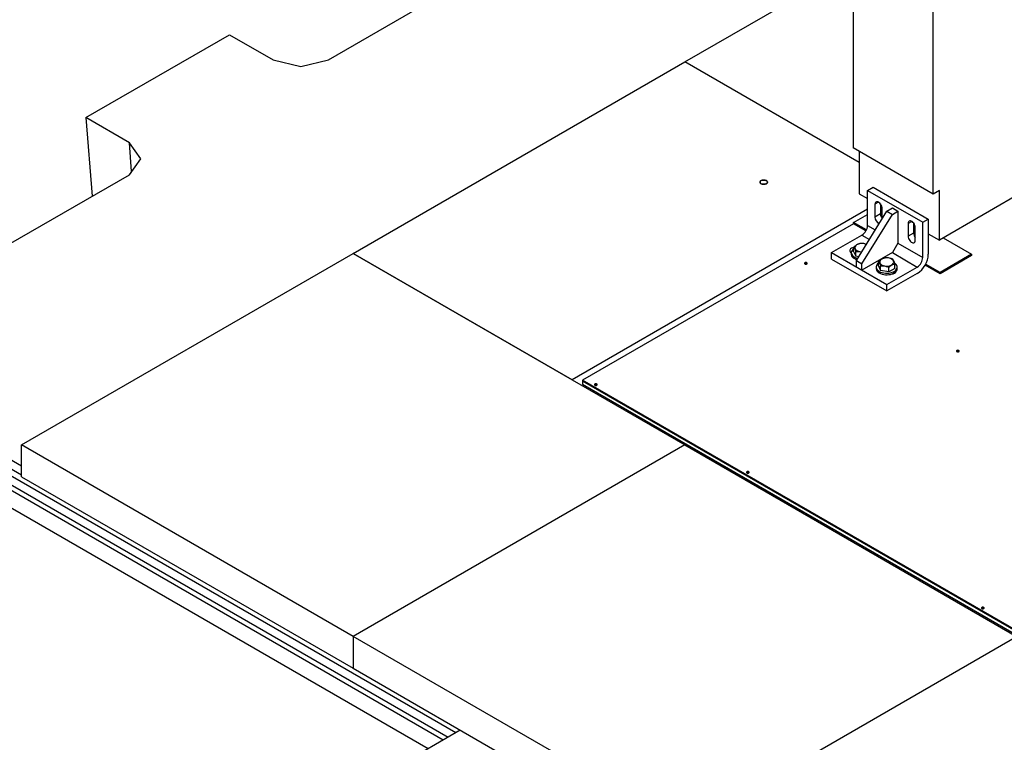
# Model space of a CAD drawing. Header units: millimetres. Extents: x 5 to 589, y 5 to 415.
# Tile 37 of 96: x 271 to 302, y 217 to 240. Entities that reach past the tile are written whole.
import ezdxf

# ---------------------------------------------------------------- set-up
doc = ezdxf.new("R2010")
doc.units = ezdxf.units.MM
doc.layers.add('TRAIT-FORT', color=4, linetype='Continuous', lineweight=25)

msp = doc.modelspace()

# ---------------------------------------------------------------- linework, layer by layer
at = {"layer": 'TRAIT-FORT', "color": 4, "linetype": 'Continuous', "lineweight": 25}
for p, q in [((297.34138, 278.55716), (297.34138, 236.29493)), ((299.90465, 234.81519), (299.90465, 277.07742)), ((291.96083, 239.03981), (297.34138, 242.14594)), ((280.55873, 239.10958), (284.80137, 241.55881)), ((272.80226, 237.26014), (277.39845, 239.91347)), ((277.39845, 239.91347), (278.79096, 239.10958)), ((278.79096, 239.10958), (279.67485, 238.89823)), ((279.67485, 238.89823), (280.55873, 239.10958)), ((281.35423, 232.91675), (291.96083, 239.03981)), ((297.53584, 235.82142), (291.96083, 239.03981)), ((308.88667, 238.41852), (300.0991, 233.34556)), ((274.19477, 236.45626), (272.80226, 237.26014)), ((272.80226, 237.26014), (273.00477, 234.74877)), ((274.56089, 235.946), (274.19477, 236.45626)), ((274.26875, 235.53885), (274.19477, 236.45626)), ((299.90465, 234.81519), (297.34138, 236.29493)), ((297.53584, 236.18267), (297.53584, 234.8253)), ((274.19477, 235.43575), (274.56089, 235.946)), ((269.95213, 232.98652), (274.19477, 235.43575)), ((297.801, 234.9335), (297.97778, 235.03555)), ((297.801, 233.81076), (297.801, 234.9335)), ((297.801, 234.9335), (299.56877, 233.91299)), ((297.97778, 235.03555), (299.74555, 234.01504)), ((300.0991, 234.92745), (299.90465, 234.81519)), ((300.0991, 233.34556), (300.0991, 234.92745)), ((297.53584, 234.8253), (297.801, 234.67223)), ((297.801, 234.33115), (288.35257, 228.87669)), ((298.15457, 234.55588), (298.03965, 234.48953)), ((298.03965, 234.48953), (298.03965, 234.08126)), ((298.21643, 234.49929), (298.21643, 234.18331)), ((298.21643, 234.43241), (298.26267, 234.40571)), ((298.26946, 234.02567), (298.26946, 234.35687)), ((298.41972, 234.27015), (298.5965, 234.37221)), ((298.5965, 234.37221), (298.77327, 234.27015)), ((297.35022, 233.90765), (297.801, 234.16788)), ((297.44745, 232.6882), (298.41972, 234.27015)), ((297.62423, 232.58615), (298.5965, 234.1681)), ((298.21643, 234.18331), (298.03965, 234.08126)), ((298.41972, 234.27015), (298.5965, 234.1681)), ((298.5965, 234.1681), (298.77327, 234.27015)), ((298.77327, 234.27015), (298.77327, 233.24948)), ((299.56877, 233.91299), (299.74555, 234.01504)), ((299.74555, 234.01504), (299.74555, 232.8923)), ((297.35022, 233.86682), (288.68822, 228.86635)), ((297.35022, 233.86682), (297.35022, 233.90765)), ((297.76563, 233.66784), (297.35022, 233.90765)), ((297.74921, 233.63649), (297.35022, 233.86682)), ((297.801, 233.81076), (298.04928, 233.66743)), ((299.21523, 233.94357), (299.10031, 233.87723)), ((299.10031, 233.87723), (299.10031, 233.46895)), ((299.27709, 233.88698), (299.27709, 233.57101)), ((299.27709, 233.8201), (299.32333, 233.7934)), ((299.33012, 233.33629), (299.33012, 233.74456)), ((299.56877, 232.79025), (299.56877, 233.91299)), ((296.65195, 232.94329), (297.62423, 233.50457)), ((297.62423, 233.50457), (297.86409, 233.3661)), ((299.27709, 233.57101), (299.10031, 233.46895)), ((299.74555, 233.54967), (300.0991, 233.34556)), ((300.21912, 233.41485), (301.12794, 232.8902)), ((297.35544, 232.98278), (297.35544, 233.12317)), ((298.77327, 233.24948), (298.5965, 232.94329)), ((298.77327, 233.24948), (299.56877, 232.79025)), ((270.74762, 226.79369), (281.35423, 232.91675)), ((288.35257, 228.87669), (281.35423, 232.91675)), ((281.35423, 232.91675), (291.96083, 226.79369)), ((296.65195, 232.73916), (296.65195, 232.94329)), ((296.65195, 232.94329), (298.41972, 231.92278)), ((296.65195, 232.73916), (298.41972, 231.71865)), ((297.28236, 232.94078), (297.28236, 232.88975)), ((297.35544, 232.98278), (297.42465, 232.82959)), ((297.42465, 232.82959), (297.42465, 232.96997)), ((297.52459, 232.81371), (297.42465, 232.82959)), ((298.5965, 232.94329), (297.62423, 232.38201)), ((298.5965, 232.94329), (299.39199, 232.48406)), ((301.12794, 232.8902), (300.12031, 232.30851)), ((301.12794, 232.84937), (300.12031, 232.26768)), ((301.12794, 232.8902), (301.12794, 232.84937)), ((295.86181, 232.58917), (295.86635, 232.58611)), ((297.44745, 232.6882), (297.62423, 232.58615)), ((297.44745, 232.48406), (297.44745, 232.6882)), ((297.44745, 232.48406), (297.62423, 232.38201)), ((297.62423, 232.38201), (297.62423, 232.58615)), ((298.07785, 232.48155), (298.07785, 232.43052)), ((298.15094, 232.52355), (298.15094, 232.66394)), ((298.15094, 232.52355), (298.22014, 232.37036)), ((298.22014, 232.37036), (298.22014, 232.51075)), ((298.41972, 231.92278), (299.39199, 232.48406)), ((298.48456, 232.32836), (298.48456, 232.46875)), ((298.67977, 232.43955), (298.48456, 232.32836)), ((298.67977, 232.43955), (298.67977, 232.57994)), ((298.75285, 232.43052), (298.75285, 232.48155)), ((300.12031, 232.26768), (299.64198, 232.54381)), ((300.12031, 232.30851), (299.65904, 232.5748)), ((298.48456, 232.32836), (298.22014, 232.37036)), ((299.39199, 232.27993), (298.41972, 231.71865)), ((298.61539, 232.26902), (298.61079, 232.27167)), ((298.66721, 232.29017), (298.66721, 232.30082)), ((300.12031, 232.30851), (300.12031, 232.26768)), ((298.41972, 231.71865), (298.41972, 231.92278)), ((300.72317, 229.78276), (300.72771, 229.77971)), ((270.74762, 226.114), (265.23025, 229.29911)), ((265.11126, 229.09299), (270.74762, 225.83919)), ((284.63148, 217.58878), (265.23025, 228.78886)), ((308.13365, 217.64074), (288.68822, 228.86635)), ((288.68822, 228.86635), (288.68822, 228.83573)), ((308.13365, 217.61012), (288.68822, 228.83573)), ((288.68822, 228.83573), (288.68822, 228.73366)), ((288.68822, 228.73366), (308.13365, 217.50805)), ((288.86494, 228.5809), (288.86494, 228.63164)), ((289.1443, 228.71123), (289.14884, 228.70817)), ((265.11126, 228.58274), (284.39347, 217.45137)), ((289.04172, 228.47885), (289.04172, 228.52959)), ((284.23034, 217.35721), (266.35748, 227.67499)), ((266.11938, 227.26253), (283.75405, 217.08225)), ((281.35423, 220.67062), (270.74762, 226.79369)), ((270.74762, 225.77301), (270.74762, 226.79369)), ((291.96083, 226.79369), (281.35423, 220.67062)), ((291.96083, 226.79369), (302.56743, 220.67062)), ((270.74762, 225.77301), (281.35423, 219.64995)), ((294.00566, 225.90483), (294.01019, 225.90177)), ((301.51867, 221.56766), (301.5232, 221.5646)), ((281.35423, 220.67062), (281.35423, 219.64995)), ((291.96083, 214.54756), (281.35423, 220.67062)), ((291.96083, 214.54756), (302.56743, 220.67062)), ((281.35423, 219.64995), (291.96083, 213.52689)), ((284.77807, 217.6734), (282.77932, 216.51955))]:
    msp.add_line(p, q, dxfattribs=at)
at = {"layer": 'TRAIT-FORT', "color": 4, "linetype": 'Continuous', "lineweight": 25, "flags": 128}
for points in [[(294.39811, 235.14788), (294.37853, 235.16279), (294.36664, 235.18019), (294.36333, 235.1988), (294.36883, 235.21724), (294.38275, 235.23413), (294.40405, 235.24824), (294.43115, 235.2585), (294.46204, 235.26416), (294.49443, 235.26479), (294.52591, 235.26036), (294.55416, 235.2512), (294.57708, 235.23797), (294.59296, 235.22166), (294.60063, 235.20348), (294.59953, 235.18478), (294.58972, 235.16695), (294.57195, 235.15131), (294.54752, 235.13901), (294.51826, 235.13098), (294.48632, 235.1278), (294.45408, 235.12971), (294.42393, 235.13658), (294.39811, 235.14788)], [(298.26946, 234.35687), (298.26612, 234.39055), (298.2563, 234.42613), (298.24056, 234.46154), (298.21983, 234.49472), (298.1953, 234.52374), (298.16841, 234.54692), (298.14071, 234.56291), (298.11381, 234.57079), (298.08928, 234.57008), (298.06855, 234.56084), (298.05281, 234.5436), (298.04299, 234.51936), (298.03965, 234.48953)], [(299.33012, 233.74456), (299.32678, 233.77824), (299.31696, 233.81382), (299.30122, 233.84923), (299.28049, 233.88241), (299.25596, 233.91144), (299.22907, 233.93462), (299.20137, 233.95061), (299.17447, 233.95848), (299.14994, 233.95777), (299.12921, 233.94853), (299.11347, 233.93129), (299.10365, 233.90705), (299.10031, 233.87723)], [(299.10031, 233.46895), (299.10365, 233.43527), (299.11347, 233.39969), (299.12921, 233.36428), (299.14994, 233.3311), (299.17447, 233.30208), (299.20137, 233.2789), (299.22907, 233.26291), (299.25596, 233.25503), (299.28049, 233.25574), (299.30122, 233.26498), (299.31696, 233.28222), (299.32678, 233.30646), (299.33012, 233.33629)], [(297.35544, 233.11105), (297.32118, 233.10128), (297.28835, 233.08616), (297.26217, 233.06721), (297.24395, 233.04538), (297.23461, 233.02175), (297.23461, 232.99751), (297.24395, 232.97388), (297.26217, 232.95204), (297.28236, 232.93671)], [(297.35544, 233.06186), (297.32993, 233.04051), (297.30545, 233.0116), (297.28954, 232.98076), (297.28265, 232.94883), (297.28495, 232.91668), (297.29639, 232.88519), (297.31665, 232.85521), (297.34519, 232.82757), (297.38121, 232.80301)], [(297.7645, 233.20406), (297.74209, 233.21357), (297.70141, 233.22553), (297.6574, 233.23252), (297.61184, 233.23426), (297.56662, 233.23066), (297.52357, 233.22188), (297.48447, 233.20828), (297.45091, 233.19042), (297.42426, 233.16902), (297.40563, 233.14496), (297.39576, 233.11923), (297.39507, 233.09287), (297.40358, 233.06698), (297.42095, 233.04261), (297.44646, 233.02075), (297.47907, 233.00231), (297.51744, 232.98803), (297.56001, 232.9785), (297.56001, 232.9785)], [(297.38121, 232.75198), (297.42375, 232.73118), (297.46494, 232.71665)], [(297.56001, 232.9785), (297.60502, 232.97412), (297.62301, 232.97385)], [(298.3555, 232.51928), (298.40052, 232.51489), (298.44614, 232.51583), (298.4905, 232.52205), (298.53179, 232.53329), (298.56831, 232.54911), (298.59857, 232.56884), (298.62132, 232.59169), (298.63565, 232.61671), (298.64095, 232.64289), (298.63702, 232.66914), (298.62402, 232.69441), (298.60247, 232.71764), (298.57326, 232.73789), (298.53759, 232.75434), (298.49691, 232.7663), (298.45289, 232.77329), (298.40734, 232.77503), (298.36211, 232.77143), (298.31907, 232.76265), (298.27996, 232.74905), (298.2464, 232.73119), (298.21976, 232.70979), (298.20112, 232.68573), (298.19126, 232.66), (298.19057, 232.63364), (298.19908, 232.60775), (298.21644, 232.58338), (298.24195, 232.56152), (298.27456, 232.54308), (298.31294, 232.5288), (298.3555, 232.51928)], [(295.79817, 232.58305), (295.81277, 232.57742), (295.82999, 232.57544), (295.84721, 232.57742), (295.86181, 232.58305), (295.87157, 232.59148), (295.87499, 232.60142), (295.87157, 232.61136), (295.86181, 232.61979), (295.84721, 232.62542), (295.82999, 232.6274), (295.81277, 232.62542), (295.79817, 232.61979), (295.78842, 232.61136), (295.78499, 232.60142), (295.78842, 232.59148), (295.79817, 232.58305)], [(298.15094, 232.60263), (298.12542, 232.58128), (298.10094, 232.55237), (298.08504, 232.52153), (298.07814, 232.4896), (298.08045, 232.45745), (298.09188, 232.42596), (298.11215, 232.39598), (298.14068, 232.36834), (298.17671, 232.34378)], [(298.17671, 232.34378), (298.21924, 232.32298), (298.26713, 232.30651), (298.31905, 232.29482), (298.37361, 232.28821), (298.4293, 232.28688), (298.48461, 232.29086), (298.53804, 232.30004), (298.58812, 232.31418), (298.63348, 232.33288), (298.6729, 232.35563), (298.70528, 232.38182), (298.72977, 232.41073), (298.74567, 232.44157), (298.75257, 232.4735), (298.75026, 232.50565), (298.73882, 232.53714), (298.71856, 232.56712), (298.69003, 232.59476), (298.6747, 232.60623)], [(298.17671, 232.29275), (298.21924, 232.27195), (298.26713, 232.25548), (298.31905, 232.24378), (298.37361, 232.23718), (298.4293, 232.23585), (298.48461, 232.23983), (298.53804, 232.24901), (298.58812, 232.26314), (298.63348, 232.28184), (298.6729, 232.3046), (298.70528, 232.33078), (298.72977, 232.35969), (298.74567, 232.39053), (298.75257, 232.42247), (298.75285, 232.43052)], [(300.65953, 229.77665), (300.67413, 229.77101), (300.69135, 229.76904), (300.70857, 229.77101), (300.72317, 229.77665), (300.73293, 229.78507), (300.73635, 229.79502), (300.73293, 229.80496), (300.72317, 229.81338), (300.70857, 229.81902), (300.69135, 229.82099), (300.67413, 229.81902), (300.65953, 229.81338), (300.64978, 229.80496), (300.64635, 229.79502), (300.64978, 229.78507), (300.65953, 229.77665)], [(289.08066, 228.70511), (289.09526, 228.69948), (289.11248, 228.6975), (289.1297, 228.69948), (289.1443, 228.70511), (289.15406, 228.71354), (289.15748, 228.72348), (289.15406, 228.73342), (289.1443, 228.74185), (289.1297, 228.74748), (289.11248, 228.74946), (289.09526, 228.74748), (289.08066, 228.74185), (289.07091, 228.73342), (289.06748, 228.72348), (289.07091, 228.71354), (289.08066, 228.70511)], [(293.94202, 225.89871), (293.95662, 225.89308), (293.97384, 225.8911), (293.99106, 225.89308), (294.00566, 225.89871), (294.01541, 225.90714), (294.01884, 225.91708), (294.01541, 225.92702), (294.00566, 225.93545), (293.99106, 225.94108), (293.97384, 225.94306), (293.95662, 225.94108), (293.94202, 225.93545), (293.93227, 225.92702), (293.92884, 225.91708), (293.93227, 225.90714), (293.94202, 225.89871)], [(301.45503, 221.56154), (301.46963, 221.55591), (301.48685, 221.55393), (301.50407, 221.55591), (301.51867, 221.56154), (301.52842, 221.56997), (301.53185, 221.57991), (301.52842, 221.58985), (301.51867, 221.59828), (301.50407, 221.60391), (301.48685, 221.60589), (301.46963, 221.60391), (301.45503, 221.59828), (301.44527, 221.58985), (301.44185, 221.57991), (301.44527, 221.56997), (301.45503, 221.56154)]]:
    msp.add_lwpolyline(points, dxfattribs=at)
at = {"layer": 'TRAIT-FORT', "color": 4, "linetype": 'Continuous', "lineweight": 25}
for centre, radius, start, end in [((298.27772, 234.08744), 0.23815, 181.487208, 244.526182), ((298.46759, 234.19575), 0.25147, 182.834614, 218.011828), ((297.4172, 233.82822), 0.3842, 302.605478, 357.394522), ((299.52825, 233.58344), 0.25147, 182.834614, 218.011828), ((297.45241, 232.90742), 0.17097, 185.932042, 245.388099), ((297.58556, 233.16965), 0.41974, 240.866552, 257.104394), ((298.98091, 232.92551), 0.76535, 302.487128, 357.512872), ((299.18497, 232.80771), 0.3842, 302.605478, 357.394522), ((295.83024, 232.53152), 0.06573, 61.295162, 123.84322), ((298.24791, 232.44819), 0.17097, 185.932042, 245.388099), ((298.57557, 232.42722), 0.16484, 273.994808, 329.842442), ((300.6916, 229.72511), 0.06573, 61.295162, 123.84322), ((289.11273, 228.65358), 0.06573, 61.295162, 123.843223), ((293.97409, 225.84718), 0.06573, 61.295162, 123.843224), ((301.4871, 221.51001), 0.06573, 61.295162, 123.843222)]:
    msp.add_arc(centre, radius, start, end, dxfattribs=at)
for points, knots in [([(294.5664, 235.24503), (294.55469, 235.25049), (294.53668, 235.2589), (294.50659, 235.26415), (294.48227, 235.26565), (294.45786, 235.26418), (294.42811, 235.25874), (294.39608, 235.24621), (294.37437, 235.22772), (294.36494, 235.21054), (294.36239, 235.19645), (294.36499, 235.18241), (294.3741, 235.16504), (294.38865, 235.15464), (294.39811, 235.14788)], [0, 0, 0, 0, 0.11972842, 0.18418033, 0.25, 0.31581967, 0.38027158, 0.5, 0.61972842, 0.68418033, 0.75, 0.81581967, 0.88027158, 1, 1, 1, 1]), ([(294.39811, 235.14788), (294.40982, 235.14242), (294.42783, 235.13402), (294.45792, 235.12876), (294.48224, 235.12726), (294.50665, 235.12873), (294.53641, 235.13417), (294.56844, 235.14671), (294.59015, 235.1652), (294.59957, 235.18237), (294.60212, 235.19647), (294.59952, 235.21051), (294.59042, 235.22788), (294.57586, 235.23827), (294.5664, 235.24503)], [0, 0, 0, 0, 0.11972842, 0.18418033, 0.25, 0.31581967, 0.38027158, 0.5, 0.61972842, 0.68418033, 0.75, 0.81581967, 0.88027158, 1, 1, 1, 1]), ([(297.35544, 233.12317), (297.37239, 233.13782), (297.40664, 233.16745), (297.45739, 233.20005), (297.50591, 233.22226), (297.53565, 233.2303), (297.55065, 233.23436)], [0, 0, 0, 0, 0.26460585, 0.53494964, 0.7653441, 1, 1, 1, 1]), ([(297.35544, 233.12317), (297.36145, 233.11487), (297.37359, 233.09811), (297.39158, 233.06198), (297.40878, 233.01848), (297.41933, 232.98624), (297.42465, 232.96997)], [0, 0, 0, 0, 0.26460585, 0.53494964, 0.7653441, 1, 1, 1, 1]), ([(297.76679, 233.20778), (297.74905, 233.21406), (297.70927, 233.22812), (297.64484, 233.23648), (297.59065, 233.23737), (297.55949, 233.23503), (297.55065, 233.23436)], [0, 0, 0, 0, 0.24851246, 0.5572923, 0.87441596, 1, 1, 1, 1]), ([(297.61028, 232.95314), (297.60264, 232.95573), (297.57293, 232.96582), (297.51879, 232.9718), (297.46465, 232.973), (297.43349, 232.97064), (297.42465, 232.96997)], [0, 0, 0, 0, 0.12439957, 0.48417635, 0.85367496, 1, 1, 1, 1]), ([(298.15094, 232.66394), (298.16788, 232.67859), (298.20214, 232.70822), (298.25289, 232.74083), (298.3014, 232.76303), (298.33114, 232.77107), (298.34615, 232.77513)], [0, 0, 0, 0, 0.26460585, 0.53494964, 0.7653441, 1, 1, 1, 1]), ([(298.61057, 232.73313), (298.57686, 232.74543), (298.52115, 232.76575), (298.44037, 232.77748), (298.38615, 232.77812), (298.35499, 232.77579), (298.34615, 232.77513)], [0, 0, 0, 0, 0.3862435, 0.63843083, 0.89743273, 1, 1, 1, 1]), ([(298.67977, 232.57994), (298.67376, 232.59824), (298.66162, 232.63524), (298.64363, 232.67876), (298.62643, 232.7114), (298.61589, 232.72585), (298.61057, 232.73313)], [0, 0, 0, 0, 0.26460585, 0.53494964, 0.7653441, 1, 1, 1, 1]), ([(298.15094, 232.66394), (298.15694, 232.65564), (298.16909, 232.63888), (298.18708, 232.60275), (298.20428, 232.55925), (298.21482, 232.52701), (298.22014, 232.51075)], [0, 0, 0, 0, 0.26460585, 0.53494964, 0.7653441, 1, 1, 1, 1]), ([(298.48456, 232.46875), (298.45085, 232.48104), (298.39514, 232.50136), (298.31436, 232.51309), (298.26014, 232.51373), (298.22898, 232.5114), (298.22014, 232.51075)], [0, 0, 0, 0, 0.3862435, 0.63843083, 0.89743273, 1, 1, 1, 1]), ([(298.67977, 232.57994), (298.66283, 232.57529), (298.62857, 232.5659), (298.57782, 232.54069), (298.52931, 232.50762), (298.49957, 232.48178), (298.48456, 232.46875)], [0, 0, 0, 0, 0.26460585, 0.53494964, 0.7653441, 1, 1, 1, 1])]:
    msp.add_open_spline(points, degree=3, knots=knots, dxfattribs=at)

doc.saveas('drawing.dxf')
